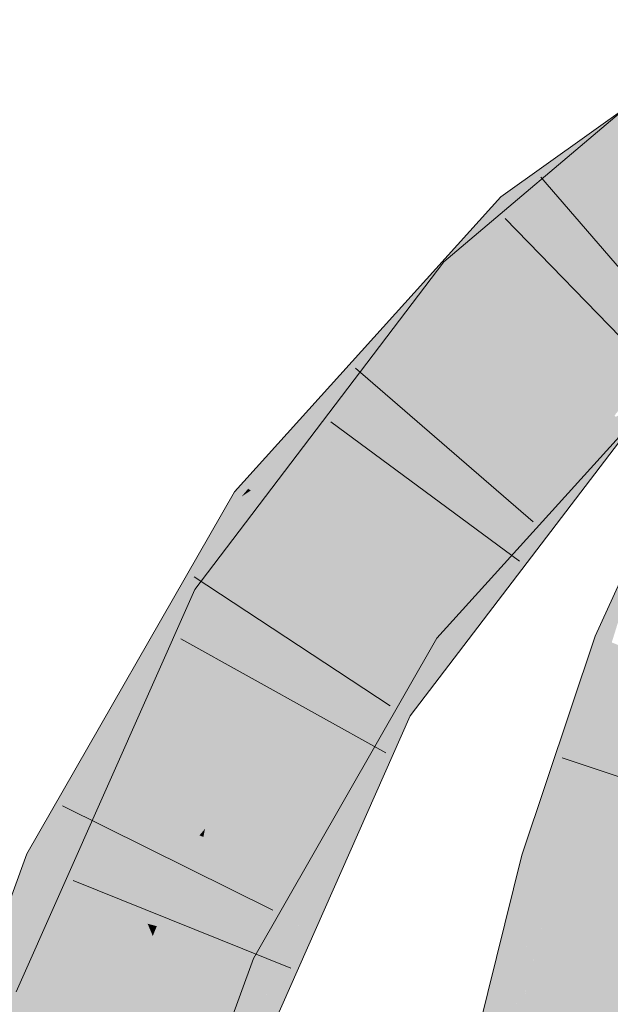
# Model space of a CAD drawing. Extents: x -620 to 300, y 62 to 1107.
# Tile 178 of 256: x 176.557 to 177.148, y 804.829 to 805.814. Entities that reach past the tile are written whole.
import ezdxf

# ---------------------------------------------------------------- set-up
doc = ezdxf.new("R2010")
doc.units = 0
doc.layers.get('0').update_dxf_attribs({"lineweight": 35})
for name, color, linetype, lineweight, true_color in [('E_Leerrohr 25-A06G9G0X8I', 7, 'Continuous', 9, 0xff8000), ('E_Leerrohr 25-Shading', 7, 'Continuous', 9, 0xff8000), ('E_Leerrohr 32-A06G9G128I', 7, 'Continuous', 9, 0x00b300), ('E_Leerrohr 32-Shading', 7, 'Continuous', 9, 0x00b300)]:
    doc.layers.add(name, color=color, linetype=linetype, lineweight=lineweight, true_color=true_color)

# ---------------------------------------------------------------- blocks, each defined once
blk = doc.blocks.new('Shading-A06G9FMN8I', base_point=(255.3952, 758.47839))
at = {"layer": 'E_Leerrohr 25-Shading', "color": 43, "true_color": 0xd7ab7f}
for points in [[(177.19218, 805.3277), (177.13303, 805.19714), (177.14949, 805.19073)], [(177.11021, 805.06152), (177.13303, 805.19714), (177.0786, 804.97229), (177.12718, 805.17981)], [(177.10381, 804.99554), (177.14949, 805.19073), (177.11021, 805.06152), (177.1468, 805.19177)], [(177.16713, 805.18384), (177.14949, 805.19073), (177.10381, 804.99554)], [(177.1468, 805.19177), (177.13303, 805.19714), (177.11021, 805.06152)], [(177.12718, 805.17981), (177.05927, 804.97791), (177.0786, 804.97229)], [(177.11021, 805.06152), (177.0786, 804.97229), (177.08464, 804.97052)], [(177.09442, 804.96765), (177.11021, 805.06152), (177.08464, 804.97052)], [(177.10381, 804.99554), (177.11021, 805.06152), (177.09442, 804.96765)], [(177.05927, 804.97791), (176.9994, 804.73566), (177.0388, 804.74298), (177.03557, 804.72992)], [(177.05927, 804.97791), (177.0388, 804.74298), (177.0786, 804.97229)], [(177.0786, 804.97229), (177.04483, 804.77771), (177.08464, 804.97052)], [(177.08464, 804.97052), (177.04483, 804.77771), (177.06105, 804.83289), (177.0388, 804.74298)], [(177.08464, 804.97052), (177.06105, 804.83289), (177.08945, 804.96912)], [(177.06105, 804.83289), (177.09442, 804.96765), (177.08945, 804.96912)]]:
    blk.add_solid(points, dxfattribs=at)
at = {"layer": 'E_Leerrohr 25-Shading', "color": 31, "true_color": 0xfabd7f}
for points in [[(177.09442, 804.96765), (177.17931, 804.94299), (177.16713, 805.18384), (177.24942, 805.15161)], [(177.03557, 804.72992), (177.12288, 804.71613), (177.09442, 804.96765), (177.17931, 804.94299)], [(177.17931, 804.94299), (177.12288, 804.71613), (177.26418, 804.91833), (177.18884, 804.70569)]]:
    blk.add_solid(points, dxfattribs=at)
at = {"layer": 'E_Leerrohr 32-Shading', "color": 83, "true_color": 0x7fbd7f}
for points in [[(177.17157, 805.7135), (177.1776, 805.73755), (176.99889, 805.55579), (176.98123, 805.57172)], [(177.05057, 805.62329), (177.17456, 805.71625), (177.03842, 805.63654), (177.16614, 805.72778)], [(177.16245, 805.67706), (177.17157, 805.7135), (177.00844, 805.54718), (176.99889, 805.55579)], [(177.0632, 805.60956), (177.17574, 805.7171), (177.05057, 805.62329)], [(177.0632, 805.60956), (177.15263, 805.6734), (177.17574, 805.7171), (177.18367, 805.70593)], [(176.99661, 805.57635), (177.03842, 805.63654), (176.98958, 805.58246)], [(177.05057, 805.62329), (177.03842, 805.63654), (177.00648, 805.56757), (176.99661, 805.57635)], [(177.05057, 805.62329), (177.00648, 805.56757), (177.0632, 805.60956), (177.01689, 805.55829)], [(176.95079, 805.53949), (176.78799, 805.34277), (176.99661, 805.57635), (176.87477, 805.40106)], [(176.99661, 805.57635), (176.87477, 805.40106), (177.00648, 805.56757)], [(176.95079, 805.53949), (176.99661, 805.57635), (176.98958, 805.58246)], [(176.91389, 805.42291), (176.98123, 805.57172), (176.74809, 805.23444), (176.96652, 805.55237)], [(177.00648, 805.56757), (176.87477, 805.40106), (177.01689, 805.55829)], [(176.98123, 805.57172), (176.91389, 805.42291), (176.99889, 805.55579)], [(176.91389, 805.42291), (177.00844, 805.54718), (176.99889, 805.55579)], [(177.30064, 805.56146), (177.29984, 805.56262), (177.15913, 805.4436), (177.13979, 805.42889)], [(176.96652, 805.55237), (176.73201, 805.24384), (176.74809, 805.23444)], [(176.78535, 805.34448), (176.95079, 805.53949), (176.77858, 805.34888)], [(176.78799, 805.34277), (176.95079, 805.53949), (176.78535, 805.34448)], [(177.15913, 805.4436), (177.14058, 805.42816), (177.2863, 805.54034), (177.14943, 805.42023)], [(177.19162, 805.46985), (177.13727, 805.4093), (177.19424, 805.46698), (177.15306, 805.41895)], [(177.09691, 805.38452), (177.15575, 805.44672), (177.15427, 805.44788)], [(177.15648, 805.44745), (177.09691, 805.38452), (177.16481, 805.43994), (177.13727, 805.4093)], [(177.13979, 805.42889), (177.14058, 805.42816), (177.15913, 805.4436)], [(177.09763, 805.34918), (177.17793, 805.42847), (177.15005, 805.41479)], [(177.09763, 805.34918), (177.12718, 805.36365), (177.17793, 805.42847), (177.18233, 805.42456)], [(177.13979, 805.42889), (177.12074, 805.40393), (177.14058, 805.42816)], [(177.14058, 805.42816), (177.12074, 805.40393), (177.14943, 805.42023), (177.13693, 805.40411)], [(176.91389, 805.42291), (176.74809, 805.23444), (176.7636, 805.22534)], [(177.01987, 805.26367), (177.15306, 805.41895), (176.9566, 805.20789), (177.13727, 805.4093)], [(176.96613, 805.20105), (176.97054, 805.19781), (177.15306, 805.41895), (177.15373, 805.41937)], [(177.15292, 805.41705), (177.14943, 805.42023), (177.14206, 805.40417), (177.13693, 805.40411)], [(177.1534, 805.41663), (177.15292, 805.41705), (177.14417, 805.40417), (177.14206, 805.40417)], [(177.1534, 805.41663), (177.14417, 805.40417), (177.15361, 805.41644), (177.14487, 805.40417)], [(177.10938, 805.37817), (177.13727, 805.4093), (176.95847, 805.23157), (177.09691, 805.38452)], [(177.09431, 805.34753), (177.09763, 805.34918), (177.14984, 805.41467), (177.15005, 805.41479)], [(177.14931, 805.4104), (177.14487, 805.40417), (177.15579, 805.41449), (177.16699, 805.40442)], [(176.8096, 805.32892), (176.87477, 805.40106), (176.78799, 805.34277)], [(177.07773, 805.32782), (177.13693, 805.40411), (176.91611, 805.13593), (177.12074, 805.40393)], [(176.92485, 805.1308), (176.99371, 805.20105), (177.14206, 805.40417), (177.14417, 805.40417)], [(176.92485, 805.1308), (177.14206, 805.40417), (177.07773, 805.32782)], [(177.14417, 805.40417), (176.99371, 805.20105), (177.14487, 805.40417), (177.02411, 805.2348)], [(177.14206, 805.40417), (177.13693, 805.40411), (177.07773, 805.32782)], [(177.0955, 805.3324), (177.14487, 805.40417), (177.09218, 805.33026)], [(177.16699, 805.40442), (177.14487, 805.40417), (177.12718, 805.35229), (177.0955, 805.3324)], [(176.9566, 805.20789), (177.10938, 805.37817), (176.94478, 805.21643), (176.95847, 805.23157)], [(177.12718, 805.36365), (177.09763, 805.34918), (176.9893, 805.21136), (176.98814, 805.2121)], [(176.77852, 805.33643), (176.78535, 805.34448), (176.77176, 805.34131), (176.77858, 805.34888)], [(177.0955, 805.3324), (176.94769, 805.11743), (177.12718, 805.35229)], [(177.00928, 805.24469), (176.98698, 805.21289), (177.09763, 805.34918), (176.98814, 805.2121)], [(177.00928, 805.24469), (177.09763, 805.34918), (177.09431, 805.34753)], [(176.63365, 805.03827), (176.77176, 805.34131), (176.60442, 805.05011)], [(176.77852, 805.33643), (176.77176, 805.34131), (176.63475, 805.03784), (176.63365, 805.03827)], [(176.77852, 805.33643), (176.78799, 805.34277), (176.78535, 805.34448)], [(176.80145, 805.31989), (176.8096, 805.32892), (176.77852, 805.33643), (176.78799, 805.34277)], [(176.61047, 804.98743), (176.80145, 805.31989), (176.77852, 805.33643)], [(176.92485, 805.1308), (177.07773, 805.32782), (176.91611, 805.13593)], [(176.94769, 805.11743), (177.0955, 805.3324), (177.02641, 805.23804), (177.09218, 805.33026)], [(177.01987, 805.26367), (176.9566, 805.20789), (176.95778, 805.20703)], [(176.96613, 805.20105), (177.01987, 805.26367), (176.95778, 805.20703)], [(176.68495, 805.04822), (176.73201, 805.24384), (176.5645, 804.83752), (176.63684, 805.02966)], [(176.73201, 805.24384), (176.68495, 805.04822), (176.74809, 805.23444)], [(177.02641, 805.23804), (176.94255, 805.12042), (176.94434, 805.11938)], [(176.94769, 805.11743), (177.02641, 805.23804), (176.94434, 805.11938)], [(177.00928, 805.24469), (176.97054, 805.19781), (176.97124, 805.19733)], [(176.98698, 805.21289), (177.00928, 805.24469), (176.98483, 805.21423)], [(176.68495, 805.04822), (176.7636, 805.22534), (176.74809, 805.23444)], [(176.99371, 805.20105), (176.93657, 805.12396), (177.02411, 805.2348), (176.94255, 805.12042)], [(176.9566, 805.20789), (176.94478, 805.21643), (176.93073, 805.16547), (176.80379, 804.97058)], [(176.97124, 805.19733), (176.97447, 805.19501), (176.98483, 805.21423), (176.98698, 805.21289)], [(176.98698, 805.21289), (176.97447, 805.19501), (176.98814, 805.2121)], [(176.98814, 805.2121), (176.97447, 805.19501), (176.9893, 805.21136)], [(176.93111, 805.16608), (176.81575, 804.96637), (176.96613, 805.20105), (176.81882, 804.96515)], [(176.85614, 805.01111), (176.96613, 805.20105), (176.82307, 804.96338), (176.81882, 804.96515)], [(176.89322, 805.0647), (176.96613, 805.20105), (176.85617, 805.01123)], [(176.97054, 805.19781), (176.96613, 805.20105), (176.91052, 805.08972), (176.89322, 805.0647)], [(176.99371, 805.20105), (176.92485, 805.1308), (176.92848, 805.12866)], [(176.93657, 805.12396), (176.99371, 805.20105), (176.92848, 805.12866)], [(176.95778, 805.20703), (176.9566, 805.20789), (176.93111, 805.16608)], [(176.93111, 805.16608), (176.96613, 805.20105), (176.95778, 805.20703)], [(176.90546, 805.07465), (176.97447, 805.19501), (176.97124, 805.19733)], [(176.97124, 805.19733), (176.97054, 805.19781), (176.9239, 805.10907), (176.91052, 805.08972)], [(176.80379, 804.97058), (176.75752, 804.88989), (176.93073, 805.16547), (176.76157, 804.88806)], [(176.81575, 804.96637), (176.93111, 805.16608), (176.81059, 804.96844)], [(176.91611, 805.13593), (176.81781, 804.91406), (176.92485, 805.1308)], [(176.92848, 805.12866), (176.92485, 805.1308), (176.84381, 804.95477), (176.81781, 804.91406)], [(176.93657, 805.12396), (176.92848, 805.12866), (176.89513, 805.03516), (176.84381, 804.95477)], [(176.93657, 805.12396), (176.89513, 805.03516), (176.94255, 805.12042), (176.92638, 805.08405)], [(176.94255, 805.12042), (176.92638, 805.08405), (176.94434, 805.11938), (176.93506, 805.09766)], [(176.93506, 805.09766), (176.90756, 805.0332), (176.94769, 805.11743), (176.8683, 804.93811)], [(176.93506, 805.09766), (176.94769, 805.11743), (176.94434, 805.11938)], [(176.91052, 805.08972), (176.80203, 804.89423), (176.9239, 805.10907), (176.90546, 805.07465)], [(176.92638, 805.08405), (176.88419, 804.98907), (176.93506, 805.09766), (176.89716, 805.01379)], [(176.93506, 805.09766), (176.89716, 805.01379), (176.90862, 805.03564)], [(176.88419, 804.98907), (176.92638, 805.08405), (176.78882, 804.80725), (176.89513, 805.03516)], [(176.89322, 805.0647), (176.80203, 804.89423), (176.91052, 805.08972)], [(176.80203, 804.89423), (176.89322, 805.0647), (176.77991, 804.87958), (176.85617, 805.01123)], [(176.61047, 804.98743), (176.63365, 805.03827), (176.56381, 804.97943), (176.60442, 805.05011)], [(176.68495, 805.04822), (176.5645, 804.83752), (176.58788, 804.82965)], [(176.63365, 805.03827), (176.61047, 804.98743), (176.63475, 805.03784)], [(176.75542, 804.77325), (176.78876, 804.80713), (176.84381, 804.95477), (176.89513, 805.03516)], [(176.89716, 805.01379), (176.83203, 804.8562), (176.90862, 805.03564)], [(176.90756, 805.0332), (176.83203, 804.8562), (176.8683, 804.93811)], [(176.63684, 805.02966), (176.55318, 804.84137), (176.5645, 804.83752)], [(176.89716, 805.01379), (176.78401, 804.76361), (176.83203, 804.8562), (176.79012, 804.76154)], [(176.88419, 804.98907), (176.78401, 804.76361), (176.89716, 805.01379)], [(176.85614, 805.01111), (176.82309, 804.96344), (176.82745, 804.96167)], [(176.61047, 804.98743), (176.56381, 804.97943), (176.59705, 804.96405)], [(176.78401, 804.76361), (176.88419, 804.98907), (176.77058, 804.76813), (176.78882, 804.80725)], [(176.56381, 804.97943), (176.54092, 804.91687), (176.44522, 804.54944), (176.43587, 804.55188)], [(176.56381, 804.97943), (176.44522, 804.54944), (176.59705, 804.96405)], [(176.76157, 804.88806), (176.76863, 804.88477), (176.81059, 804.96844), (176.81575, 804.96637)], [(176.81575, 804.96637), (176.76863, 804.88477), (176.81882, 804.96515)], [(176.81882, 804.96515), (176.76863, 804.88477), (176.82307, 804.96338)], [(176.82309, 804.96344), (176.76863, 804.88477), (176.82745, 804.96167), (176.77991, 804.87958)], [(176.75542, 804.77325), (176.84381, 804.95477), (176.81781, 804.91406)], [(176.80203, 804.89423), (176.77991, 804.87958), (176.79076, 804.87457)], [(176.75752, 804.88989), (176.72739, 804.8078), (176.76157, 804.88806)], [(176.76863, 804.88477), (176.76157, 804.88806), (176.74239, 804.82361), (176.72739, 804.8078)], [(176.77991, 804.87958), (176.76863, 804.88477), (176.76854, 804.85114), (176.74239, 804.82361)], [(176.70303, 804.67065), (176.78064, 804.84698), (176.76854, 804.85114), (176.79076, 804.87457)], [(176.76854, 804.85114), (176.79076, 804.87457), (176.77991, 804.87958)], [(176.62874, 804.50183), (176.76854, 804.85114), (176.67894, 804.67572), (176.74239, 804.82361)], [(176.70303, 804.67065), (176.76854, 804.85114), (176.69684, 804.672)], [(176.70541, 804.67017), (176.75397, 804.77667), (176.70303, 804.67065), (176.78064, 804.84698)], [(176.75842, 804.78644), (176.78064, 804.84698), (176.75403, 804.77679)], [(176.55318, 804.84137), (176.52385, 804.56854), (176.5645, 804.83752)], [(176.52385, 804.56854), (176.58788, 804.82965), (176.5645, 804.83752)]]:
    blk.add_solid(points, dxfattribs=at)
at = {"layer": 'E_Leerrohr 32-Shading', "color": 83, "true_color": 0x7fd57f}
for points in [[(177.19701, 805.61682), (177.16245, 805.67706), (177.07411, 805.48804), (177.00844, 805.54718)], [(177.18585, 805.60852), (177.15263, 805.6734), (177.12143, 805.5462), (177.0632, 805.60956)], [(177.20593, 805.60126), (177.19701, 805.61682), (177.11514, 805.53107)], [(176.93018, 805.33124), (177.12143, 805.5462), (177.01689, 805.55829), (177.0632, 805.60956)], [(177.19308, 805.59442), (177.18585, 805.60852), (177.12302, 805.54449), (177.12143, 805.5462)], [(177.07411, 805.48804), (177.20691, 805.59955), (177.11514, 805.53107), (177.20593, 805.60126)], [(177.26257, 805.57745), (177.20691, 805.59955), (177.09961, 805.46509), (177.07411, 805.48804)], [(177.15466, 805.51007), (177.19308, 805.59442), (177.12302, 805.54449)], [(177.29974, 805.56262), (177.26257, 805.57745), (177.12469, 805.4425), (177.09961, 805.46509)], [(177.01689, 805.55829), (176.87477, 805.40106), (176.88869, 805.38354)], [(176.93018, 805.33124), (177.01689, 805.55829), (176.88869, 805.38354)], [(177.13979, 805.42889), (177.29984, 805.56262), (177.12469, 805.4425), (177.29974, 805.56262)], [(177.00844, 805.54718), (176.91389, 805.42291), (177.07411, 805.48804), (176.97278, 805.3551)], [(177.12143, 805.5462), (176.93018, 805.33124), (177.08571, 805.50323)], [(177.12302, 805.54449), (177.12143, 805.5462), (177.08571, 805.50323)], [(177.12703, 805.54016), (177.12302, 805.54449), (177.08728, 805.50183), (177.08571, 805.50323)], [(177.11409, 805.47772), (177.15466, 805.51007), (177.08728, 805.50183), (177.12703, 805.54016)], [(177.15466, 805.51007), (177.11758, 805.48053), (177.18283, 805.47943), (177.1441, 805.45673)], [(177.08279, 805.5), (176.93018, 805.33124), (176.96696, 805.36053)], [(177.11409, 805.47772), (177.08571, 805.50323), (176.96696, 805.36053), (177.08279, 805.5)], [(177.07411, 805.48804), (176.97278, 805.3551), (177.09961, 805.46509)], [(177.11758, 805.48053), (176.93018, 805.33124), (177.1441, 805.45673)], [(177.1441, 805.45673), (177.14551, 805.45544), (177.18007, 805.47778)], [(177.14551, 805.45544), (177.15271, 805.44922), (177.18007, 805.47778), (177.18283, 805.47943)], [(176.97278, 805.3551), (177.13979, 805.42889), (177.09961, 805.46509)], [(176.88393, 805.28015), (177.1441, 805.45673), (176.93018, 805.33124)], [(176.88393, 805.28015), (176.94501, 805.24091), (177.1441, 805.45673), (177.15271, 805.44922)], [(176.94548, 805.2406), (177.15271, 805.44922), (176.94501, 805.24091)], [(176.94548, 805.2406), (177.09691, 805.38452), (177.15271, 805.44922), (177.15427, 805.44788)], [(177.13979, 805.42889), (176.97278, 805.3551), (176.8812, 805.15637), (176.83984, 805.1806)], [(177.13979, 805.42889), (176.8812, 805.15637), (177.12074, 805.40393)], [(176.89462, 805.27325), (176.95509, 805.37549), (176.7636, 805.22534), (176.91389, 805.42291)], [(176.92302, 805.34027), (176.87477, 805.40106), (176.87311, 805.26819), (176.80145, 805.31989)], [(176.8812, 805.15637), (176.91611, 805.13593), (177.12074, 805.40393)], [(177.09691, 805.38452), (176.94504, 805.24017), (176.95847, 805.23157)], [(176.96759, 805.36108), (176.95509, 805.37549), (176.89474, 805.27344)], [(176.83984, 805.1806), (176.97278, 805.3551), (176.89474, 805.27344), (176.96759, 805.36108)], [(176.92302, 805.34027), (176.87311, 805.26819), (176.88393, 805.28015)], [(176.93018, 805.33124), (176.92302, 805.34027), (176.88393, 805.28015)], [(176.80525, 805.31714), (176.80145, 805.31989), (176.65233, 804.95197), (176.61047, 804.98743)], [(176.87311, 805.26819), (176.80525, 805.31714), (176.67876, 804.92957), (176.65233, 804.95197)], [(176.93073, 805.22656), (176.94501, 805.24091), (176.87311, 805.26819), (176.88393, 805.28015)], [(176.8752, 805.26666), (176.87311, 805.26819), (176.74216, 805.00427), (176.67876, 804.92957)], [(176.89462, 805.27325), (176.7636, 805.22534), (176.82495, 805.18939)], [(176.83345, 805.18439), (176.83984, 805.1806), (176.88365, 805.26001), (176.89462, 805.27325)], [(176.93073, 805.22656), (176.8752, 805.26666), (176.74216, 805.00427)], [(176.82495, 805.18939), (176.83345, 805.18439), (176.88365, 805.26001)], [(176.94501, 805.24091), (176.93073, 805.22656), (176.94548, 805.2406)], [(176.94504, 805.24017), (176.93073, 805.22656), (176.95847, 805.23157), (176.94478, 805.21643)], [(176.82495, 805.18939), (176.7636, 805.22534), (176.7171, 805.02356), (176.68495, 805.04822)], [(176.94478, 805.21643), (176.93073, 805.22656), (176.7852, 805.05505)], [(176.94478, 805.21643), (176.74051, 804.99615), (176.80379, 804.97058)], [(176.74051, 804.99615), (176.94478, 805.21643), (176.74216, 805.00427), (176.7852, 805.05505)], [(176.83984, 805.1806), (176.82495, 805.18939), (176.7567, 804.99316), (176.7171, 805.02356)], [(176.83984, 805.1806), (176.7567, 804.99316), (176.8812, 805.15637)], [(176.7567, 804.99316), (176.91611, 805.13593), (176.8812, 805.15637)], [(176.91611, 805.13593), (176.7567, 804.99316), (176.73389, 804.78052), (176.67165, 804.80145)], [(176.91611, 805.13593), (176.73389, 804.78052), (176.81781, 804.91406)], [(176.73846, 804.99701), (176.74121, 805.00507), (176.58788, 804.82965), (176.68495, 805.04822)], [(176.7567, 804.99316), (176.74121, 805.00507), (176.67165, 804.80145)], [(176.74216, 805.00427), (176.73659, 804.99774), (176.73845, 804.99695)], [(176.74051, 804.99615), (176.74216, 805.00427), (176.73845, 804.99695)], [(176.73846, 804.99701), (176.58788, 804.82965), (176.64404, 804.81073)], [(176.67165, 804.80145), (176.73846, 804.99701), (176.64404, 804.81073)], [(176.75752, 804.88989), (176.74051, 804.99615), (176.68851, 804.92181), (176.70137, 804.95398)], [(176.74051, 804.99615), (176.73659, 804.99774), (176.70137, 804.95398), (176.70309, 804.95825)], [(176.74051, 804.99615), (176.75752, 804.88989), (176.80379, 804.97058)], [(176.61047, 804.98743), (176.59705, 804.96405), (176.67876, 804.92957), (176.67728, 804.927)], [(176.59705, 804.96405), (176.44522, 804.54944), (176.62292, 804.95209), (176.52907, 804.52771)], [(176.70137, 804.95398), (176.67876, 804.92957), (176.68851, 804.92181), (176.67728, 804.927)], [(176.70309, 804.95825), (176.67876, 804.92957), (176.70137, 804.95398)], [(176.52907, 804.52771), (176.53078, 804.52728), (176.62292, 804.95209), (176.67728, 804.927)], [(176.53229, 804.52686), (176.67728, 804.927), (176.53078, 804.52728)], [(176.53229, 804.52686), (176.60268, 804.64032), (176.67728, 804.927), (176.68471, 804.9093)], [(176.68851, 804.92181), (176.67728, 804.927), (176.68471, 804.9093)], [(176.75749, 804.88983), (176.75752, 804.88989), (176.68471, 804.9093), (176.68851, 804.92181)], [(176.73389, 804.78052), (176.75542, 804.77325), (176.81781, 804.91406)], [(176.68471, 804.9093), (176.65369, 804.80762), (176.68987, 804.89703)], [(176.69385, 804.90686), (176.68471, 804.9093), (176.68987, 804.89703)], [(176.71899, 804.82776), (176.75749, 804.88983), (176.68987, 804.89703), (176.69385, 804.90686)], [(176.65369, 804.80762), (176.60268, 804.64032), (176.68987, 804.89703), (176.71899, 804.82776)], [(176.71899, 804.82776), (176.72739, 804.8078), (176.75749, 804.88983)], [(176.67165, 804.80145), (176.58788, 804.82965), (176.55656, 804.5517), (176.52385, 804.56854)]]:
    blk.add_solid(points, dxfattribs=at)
blk = doc.blocks.new('Referenz-A06G9G138I')
at = {"layer": 'E_Leerrohr 25-A06G9G0X8I', "linetype": 'Continuous', "ltscale": 0.13}
for p, q in [((177.13303, 805.19716), (177.22409, 805.39806)), ((177.05927, 804.97788), (177.13303, 805.19716)), ((177.32263, 805.0006), (177.09985, 805.07541)), ((176.9994, 804.73563), (177.05927, 804.97788))]:
    blk.add_line(p, q, dxfattribs=at)
at = {"layer": 'E_Leerrohr 32-A06G9G128I', "linetype": 'Continuous', "ltscale": 0.13}
for p, q in [((177.03842, 805.63652), (177.28657, 805.81381)), ((176.98124, 805.57171), (177.17759, 805.73753)), ((177.23189, 805.47842), (177.07839, 805.65635)), ((176.77176, 805.34132), (177.03842, 805.63652)), ((177.20668, 805.44635), (177.04276, 805.61474)), ((176.73201, 805.24384), (176.98124, 805.57171)), ((177.07066, 805.31146), (176.89292, 805.4652)), ((176.97447, 805.195), (177.20761, 805.45246)), ((177.05712, 805.27191), (176.86815, 805.41161)), ((176.94769, 805.11742), (177.16699, 805.40439)), ((176.56381, 804.97941), (176.77176, 805.34132)), ((176.92745, 805.12724), (176.73118, 805.25648)), ((176.55318, 804.84134), (176.73201, 805.24384)), ((176.92335, 805.08025), (176.71789, 805.19432)), ((176.79075, 804.87455), (176.97447, 805.195)), ((176.79011, 804.76156), (176.94769, 805.11742)), ((176.81016, 804.92289), (176.59957, 805.02718)), ((176.40979, 804.55863), (176.56381, 804.97941)), ((176.82824, 804.86487), (176.61025, 804.95265)), ((176.65178, 804.49587), (176.79075, 804.87455))]:
    blk.add_line(p, q, dxfattribs=at)

msp = doc.modelspace()

# ---------------------------------------------------------------- block references
at = {"color": 8, "lineweight": 25, "ltscale": 0.25, "true_color": 0x808080}
msp.add_blockref('Referenz-A06G9G138I', (0, 0), dxfattribs=at)
msp.add_blockref('Shading-A06G9FMN8I', (255.3952, 758.47839))

doc.saveas('drawing.dxf')
